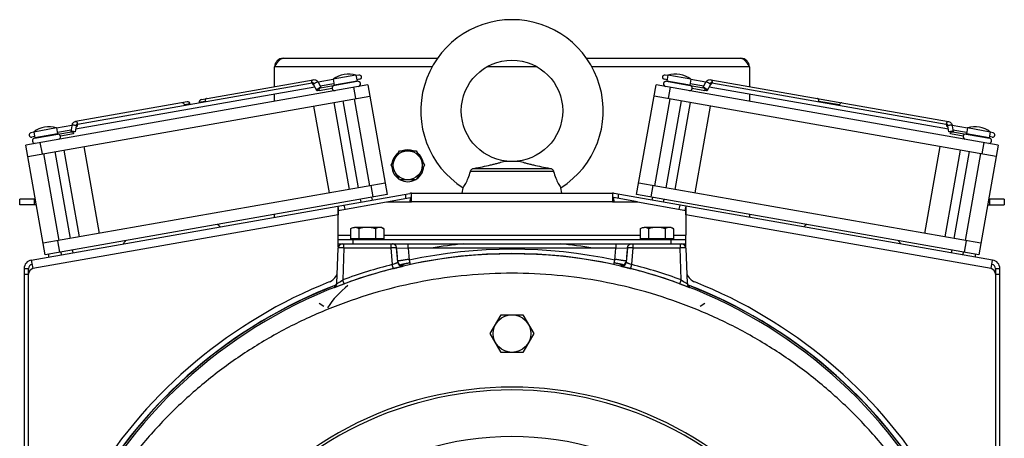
# Model space of a CAD drawing. Extents: x -1490 to 1181, y 8 to 1663.
# Tile 54 of 72: x -74 to 266, y 1002 to 1147. Entities that reach past the tile are written whole.
import ezdxf

# ---------------------------------------------------------------- set-up
doc = ezdxf.new("R2010")
doc.units = 0
doc.header["$LTSCALE"] = 65.395
doc.layers.get('0').update_dxf_attribs({"linetype": 'CONTINUOUS'})

msp = doc.modelspace()

# ---------------------------------------------------------------- linework, layer by layer
at = {"color": 6, "linetype": 'CONTINUOUS'}
for p, q in [((17.2, 1133.45), (70.47, 1133.45)), ((121.93, 1133.45), (175.2, 1133.45)), ((14.2, 1123.69), (14.2, 1130.45)), ((178.2, 1130.45), (178.2, 1123.69)), ((-11.05, 1119.24), (27.59, 1126.05)), ((34.47, 1126.1), (29.25, 1125.18)), ((30.08, 1123.24), (42.79, 1125.48)), ((42.33, 1127.59), (34.45, 1126.2)), ((34.45, 1126.2), (34.81, 1124.18)), ((42.33, 1127.59), (42.69, 1125.57)), ((43.33, 1127.66), (42.35, 1127.49)), ((43.59, 1126.18), (42.61, 1126.01)), ((149.79, 1126.01), (148.81, 1126.18)), ((150.05, 1127.49), (149.07, 1127.66)), ((149.6, 1125.49), (157.67, 1124.06)), ((150.07, 1127.59), (149.72, 1125.57)), ((157.95, 1126.2), (150.07, 1127.59)), ((157.95, 1126.2), (157.59, 1124.18)), ((163.15, 1125.18), (157.93, 1126.1)), ((164.81, 1126.05), (246.98, 1111.56)), ((46.46, 1124.3), (-71.71, 1103.47)), ((28.13, 1123.46), (-54.5, 1108.89)), ((27.19, 1124.81), (-53.78, 1110.54)), ((27.69, 1124.28), (28.71, 1122.38)), ((29.27, 1125.14), (30.28, 1123.28)), ((34.73, 1124.62), (30, 1123.79)), ((46.46, 1124.3), (53.15, 1086.39)), ((139.25, 1086.39), (145.94, 1124.3)), ((264.12, 1103.47), (145.94, 1124.3)), ((162.4, 1123.79), (157.67, 1124.62)), ((157.68, 1124.06), (162.33, 1123.24)), ((162.13, 1123.28), (163.13, 1125.14)), ((163.69, 1122.38), (164.72, 1124.28)), ((246.91, 1108.89), (164.27, 1123.46)), ((246.18, 1110.54), (165.21, 1124.81)), ((-71.02, 1099.53), (47.16, 1120.36)), ((14.2, 1118.61), (14.2, 1121)), ((37.8, 1118.71), (43.1, 1088.68)), ((41.74, 1119.41), (47.04, 1089.37)), ((263.42, 1099.53), (145.24, 1120.36)), ((150.66, 1119.41), (145.36, 1089.37)), ((154.6, 1118.71), (149.3, 1088.68)), ((178.2, 1121), (178.2, 1118.61)), ((-15.94, 1118.38), (-54.58, 1111.56)), ((27.71, 1116.93), (33.01, 1086.9)), ((34.73, 1118.17), (40.02, 1088.14)), ((157.68, 1118.17), (152.38, 1088.14)), ((159.4, 1086.9), (164.69, 1116.93)), ((-61.07, 1109.35), (-68.95, 1107.96)), ((-61.07, 1109.35), (-60.72, 1107.33)), ((-55.83, 1110.17), (-61.06, 1109.25)), ((-56.07, 1108.61), (-60.8, 1107.78)), ((-55.84, 1110.13), (-56.15, 1108.04)), ((253.46, 1109.25), (248.24, 1110.17)), ((248.25, 1110.13), (248.55, 1108.04)), ((253.2, 1107.78), (248.47, 1108.61)), ((253.48, 1109.35), (253.12, 1107.33)), ((261.36, 1107.96), (253.48, 1109.35)), ((-68.93, 1107.86), (-69.92, 1107.69)), ((-68.67, 1106.39), (-69.66, 1106.21)), ((-68.95, 1107.96), (-68.6, 1105.94)), ((-68.66, 1105.83), (-55.95, 1108.07)), ((248.36, 1108.07), (253, 1107.25)), ((253.01, 1107.25), (261.06, 1105.83)), ((261.36, 1107.96), (261, 1105.94)), ((262.06, 1106.21), (261.08, 1106.39)), ((262.32, 1107.69), (261.34, 1107.86)), ((-65.03, 1065.55), (-71.71, 1103.47)), ((-58.59, 1101.72), (-53.29, 1071.68)), ((-46.27, 1072.92), (-51.57, 1102.96)), ((243.97, 1102.96), (238.68, 1072.92)), ((250.99, 1101.72), (245.69, 1071.68)), ((264.12, 1103.47), (257.43, 1065.55)), ((-65.6, 1100.48), (-60.31, 1070.44)), ((-61.66, 1101.18), (-56.37, 1071.14)), ((54.43, 1096.45), (57.31, 1101.45)), ((57.31, 1101.45), (63.09, 1101.45)), ((63.09, 1101.45), (65.98, 1096.45)), ((254.07, 1101.18), (248.77, 1071.14)), ((258, 1100.48), (252.71, 1070.44)), ((57.31, 1091.45), (54.43, 1096.45)), ((65.98, 1096.45), (63.09, 1091.45)), ((83.14, 1095.39), (109.26, 1095.39)), ((99.17, 1097.79), (93.23, 1097.79)), ((110.55, 1094.26), (81.85, 1094.26)), ((52.45, 1090.33), (-65.72, 1069.49)), ((78.96, 1086.79), (79.3, 1088.71)), ((113.44, 1086.79), (113.11, 1088.71)), ((258.13, 1069.49), (139.95, 1090.33)), ((-73.8, 1082.8), (-73.8, 1084.8)), ((-68.42, 1084.8), (-73.8, 1084.8)), ((-69.78, 1063.7), (60.94, 1086.75)), ((43.79, 1084.74), (43.97, 1083.75)), ((47.73, 1085.43), (47.91, 1084.45)), ((52.83, 1083.79), (61.2, 1085.27)), ((61.46, 1086.79), (130.94, 1086.79)), ((139.58, 1083.79), (131.2, 1085.27)), ((262.18, 1063.7), (131.46, 1086.75)), ((144.67, 1085.43), (144.5, 1084.45)), ((148.61, 1084.74), (148.44, 1083.75)), ((266.2, 1084.8), (260.83, 1084.8)), ((266.2, 1084.8), (266.2, 1082.8)), ((-68.07, 1082.8), (-73.8, 1082.8)), ((260.47, 1082.8), (266.2, 1082.8)), ((14.2, 1078.51), (14.2, 1079.52)), ((36.2, 1080.86), (36.11, 1080.85)), ((156.29, 1080.85), (156.2, 1080.86)), ((178.2, 1079.52), (178.2, 1078.51)), ((40.43, 1074.55), (40.43, 1070.99)), ((51.2, 1074.99), (41.87, 1074.99)), ((43.31, 1074.55), (43.31, 1070.99)), ((49.09, 1074.55), (49.09, 1070.99)), ((51.2, 1074.99), (51.98, 1074.55)), ((51.98, 1074.55), (51.98, 1070.99)), ((140.43, 1074.55), (140.43, 1070.99)), ((151.2, 1074.99), (141.87, 1074.99)), ((143.31, 1074.55), (143.31, 1070.99)), ((149.09, 1074.55), (149.09, 1070.99)), ((151.2, 1074.99), (151.98, 1074.55)), ((151.98, 1074.55), (151.98, 1070.99)), ((36.2, 1068.18), (36.2, 1072.29)), ((156.2, 1068.18), (156.2, 1072.29)), ((35.72, 1055.57), (36.15, 1067.84)), ((36.2, 1070.79), (156.2, 1070.79)), ((36.2, 1069.29), (156.2, 1069.29)), ((156.25, 1067.84), (156.68, 1055.57)), ((-63.8, 1065.77), (-63.8, 1064.75)), ((-59.61, 1066.51), (-59.44, 1065.52)), ((-55.67, 1067.2), (-55.5, 1066.22)), ((248.07, 1067.2), (247.9, 1066.22)), ((252.01, 1066.51), (251.84, 1065.52)), ((256.2, 1064.75), (256.2, 1065.77)), ((-69.78, 1063.7), (-69.26, 1060.74)), ((57.5, 1061.8), (57.69, 1061.85)), ((57.69, 1061.85), (57.85, 1061.88)), ((57.85, 1061.88), (57.98, 1061.91)), ((57.98, 1061.91), (58.1, 1061.93)), ((58.1, 1061.93), (58.2, 1061.95)), ((58.2, 1061.95), (58.26, 1061.96)), ((58.26, 1061.96), (58.31, 1061.97)), ((58.37, 1061.98), (58.38, 1061.98)), ((134.01, 1061.99), (134.01, 1061.99)), ((134.03, 1061.98), (134.05, 1061.98)), ((134.05, 1061.98), (134.08, 1061.97)), ((134.08, 1061.97), (134.12, 1061.97)), ((134.12, 1061.97), (134.16, 1061.96)), ((134.16, 1061.96), (134.27, 1061.94)), ((134.27, 1061.94), (134.37, 1061.92)), ((134.37, 1061.92), (134.53, 1061.88)), ((134.53, 1061.88), (134.67, 1061.86)), ((134.67, 1061.86), (134.82, 1061.82)), ((134.82, 1061.82), (134.91, 1061.8)), ((261.66, 1060.74), (262.18, 1063.7)), ((-72.26, 1060.74), (-72.26, 983.26)), ((-70.76, 1058.81), (-70.76, 1060.74)), ((263.16, 1060.74), (263.16, 1058.81)), ((264.66, 983.26), (264.66, 1060.74)), ((34.96, 1054.74), (34.99, 1054.76)), ((34.99, 1054.76), (35.01, 1054.77)), ((35.01, 1054.77), (35.05, 1054.78)), ((35.05, 1054.78), (35.09, 1054.8)), ((35.09, 1054.8), (35.15, 1054.82)), ((35.15, 1054.82), (35.24, 1054.86)), ((35.24, 1054.86), (35.35, 1054.91)), ((35.35, 1054.91), (35.48, 1054.97)), ((35.48, 1054.97), (35.59, 1055.01)), ((156.81, 1055.01), (156.97, 1054.94)), ((156.97, 1054.94), (157.11, 1054.89)), ((157.11, 1054.89), (157.2, 1054.85)), ((157.2, 1054.85), (157.28, 1054.82)), ((157.28, 1054.82), (157.32, 1054.8)), ((157.32, 1054.8), (157.36, 1054.78)), ((157.36, 1054.78), (157.39, 1054.77)), ((157.39, 1054.77), (157.41, 1054.76)), ((157.41, 1054.76), (157.44, 1054.74)), ((88.7, 1038.29), (92.45, 1044.79)), ((92.45, 1044.79), (99.95, 1044.79)), ((99.95, 1044.79), (103.71, 1038.29)), ((92.45, 1031.79), (88.7, 1038.29)), ((103.71, 1038.29), (99.95, 1031.79)), ((99.95, 1031.79), (92.45, 1031.79))]:
    msp.add_line(p, q, dxfattribs=at)
at = {"color": 9, "linetype": 'CONTINUOUS'}
for p, q in [((68.59, 1130.45), (14.2, 1130.45)), ((104.94, 1130.45), (87.46, 1130.45)), ((178.2, 1130.45), (123.81, 1130.45)), ((42.23, 1119.5), (41.54, 1123.43)), ((150.86, 1123.43), (150.17, 1119.5)), ((-66.79, 1104.33), (-66.09, 1100.39)), ((258.5, 1100.39), (259.19, 1104.33)), ((48.23, 1085.52), (47.53, 1089.46)), ((144.87, 1089.46), (144.18, 1085.52)), ((-68.8, 1084.8), (-68.8, 1082.8)), ((59.46, 1086.49), (59.46, 1084.96)), ((132.94, 1084.96), (132.94, 1086.49)), ((261.2, 1082.8), (261.2, 1084.8)), ((38.17, 1082.73), (38.43, 1081.25)), ((130.94, 1083.79), (61.46, 1083.79)), ((153.97, 1081.25), (154.23, 1082.73)), ((36.2, 1079.34), (-69.26, 1060.74)), ((261.66, 1060.74), (156.2, 1079.34)), ((36.2, 1072.29), (40.43, 1072.29)), ((51.98, 1072.29), (140.43, 1072.29)), ((151.98, 1072.29), (156.2, 1072.29)), ((-60.8, 1070.36), (-60.1, 1066.42)), ((38.15, 1067.87), (37.76, 1056.83)), ((38.15, 1067.87), (38.15, 1069.29)), ((38.15, 1067.87), (54.4, 1067.87)), ((41.2, 1070.79), (41.2, 1069.29)), ((54.4, 1069.29), (54.4, 1067.87)), ((54.4, 1067.87), (54.86, 1062.13)), ((137.54, 1062.13), (138, 1067.87)), ((138, 1067.87), (138, 1069.29)), ((138, 1067.87), (154.25, 1067.87)), ((151.2, 1069.29), (151.2, 1070.79)), ((154.25, 1069.29), (154.25, 1067.87)), ((154.64, 1056.83), (154.25, 1067.87)), ((252.51, 1066.42), (253.2, 1070.36)), ((58.52, 1062.23), (58.3, 1062.18)), ((58.52, 1062.22), (58.3, 1062.16)), ((134.11, 1062.18), (133.88, 1062.23)), ((134.1, 1062.16), (133.88, 1062.22)), ((-70.76, 1058.74), (-72.26, 1058.74)), ((264.66, 1058.74), (263.16, 1058.74)), ((29.62, 1048.84), (31.27, 1047.74)), ((161.13, 1047.74), (162.79, 1048.84))]:
    msp.add_line(p, q, dxfattribs=at)
at = {"color": 2, "linetype": 'CONTINUOUS'}
for p, q in [((42.69, 1125.57), (34.81, 1124.18)), ((157.59, 1124.18), (149.72, 1125.57)), ((34.14, 1123.04), (29.61, 1122.24)), ((162.8, 1122.24), (158.41, 1123.02)), ((-14.9, 1117.65), (-16.89, 1117.3)), ((-9.79, 1118.55), (-11.78, 1118.2)), ((209.29, 1117.3), (202.19, 1118.55)), ((-54.33, 1110.11), (-54.64, 1107.97)), ((247.04, 1107.97), (246.73, 1110.11)), ((-60.72, 1107.33), (-68.6, 1105.94)), ((-55.17, 1107.3), (-59.7, 1106.5)), ((-55.84, 1108.08), (-55.83, 1108.15)), ((251.96, 1106.52), (247.57, 1107.3)), ((248.24, 1108.15), (248.25, 1108.08)), ((261, 1105.94), (253.12, 1107.33)), ((53.15, 1086.39), (-65.03, 1065.55)), ((61.46, 1083.79), (61.46, 1086.79)), ((130.94, 1086.79), (130.94, 1083.79)), ((257.43, 1065.55), (139.25, 1086.39)), ((36.2, 1080.86), (52.83, 1083.79)), ((36.46, 1080.91), (36.2, 1082.38)), ((52.83, 1083.79), (61.46, 1083.79)), ((130.94, 1083.79), (139.58, 1083.79)), ((139.58, 1083.79), (156.2, 1080.86)), ((156.2, 1082.38), (155.94, 1080.91)), ((36.19, 1079.48), (36.2, 1079.34)), ((36.2, 1072.29), (36.2, 1080.86)), ((156.2, 1080.86), (156.2, 1072.29)), ((156.2, 1079.34), (156.21, 1079.48)), ((51.98, 1070.99), (40.43, 1070.99)), ((56.78, 1062.95), (56.37, 1067.92)), ((56.51, 1066.26), (56.37, 1067.92)), ((56.37, 1067.92), (60.35, 1067.79)), ((60.35, 1067.79), (60.35, 1069.29)), ((60.35, 1067.79), (60.71, 1063.67)), ((132.06, 1067.79), (60.35, 1067.79)), ((131.69, 1063.67), (132.06, 1067.79)), ((132.06, 1069.29), (132.06, 1067.79)), ((132.06, 1067.79), (136.03, 1067.92)), ((136.03, 1067.92), (135.62, 1062.95)), ((136.03, 1067.92), (135.9, 1066.26)), ((151.98, 1070.99), (140.43, 1070.99)), ((56.64, 1064.61), (56.51, 1066.26)), ((56.78, 1062.95), (56.64, 1064.61)), ((135.76, 1064.61), (135.62, 1062.95)), ((135.9, 1066.26), (135.76, 1064.61)), ((60.71, 1063.67), (61.02, 1062.2)), ((131.38, 1062.2), (131.69, 1063.67)), ((-72.26, 1060.74), (-70.76, 1060.74)), ((-70.76, 988.25), (-70.76, 1058.81)), ((263.16, 1060.74), (264.66, 1060.74)), ((263.16, 1058.81), (263.16, 982.29))]:
    msp.add_line(p, q, dxfattribs=at)
at = {"color": 6, "linetype": 'CONTINUOUS'}
for points in [[(58.31, 1061.97), (58.34, 1061.98), (58.36, 1061.98), (58.37, 1061.98)], [(58.38, 1061.98), (58.39, 1061.99), (58.39, 1061.99), (58.39, 1061.99), (58.39, 1061.99), (58.39, 1061.99), (58.38, 1061.98), (58.36, 1061.98), (58.34, 1061.98)], [(134.06, 1061.98), (134.06, 1061.98), (134.04, 1061.98), (134.03, 1061.98), (134.02, 1061.99), (134.01, 1061.99), (134.01, 1061.99)], [(134.01, 1061.99), (134.01, 1061.99), (134.02, 1061.98), (134.03, 1061.98)], [(35.58, 1055.37), (35.55, 1055.32), (35.52, 1055.27), (35.49, 1055.22), (35.45, 1055.17), (35.42, 1055.13), (35.38, 1055.09), (35.35, 1055.05), (35.31, 1055.01), (35.28, 1054.97), (35.24, 1054.94), (35.21, 1054.91), (35.17, 1054.88), (35.13, 1054.85), (35.1, 1054.83), (35.07, 1054.81), (35.04, 1054.79), (35.02, 1054.77), (35, 1054.76), (34.98, 1054.75), (34.97, 1054.75), (34.96, 1054.74), (34.96, 1054.74)], [(35.7, 1055.73), (35.69, 1055.67), (35.67, 1055.61), (35.65, 1055.55), (35.63, 1055.49), (35.6, 1055.43), (35.58, 1055.37)], [(156.8, 1055.43), (156.77, 1055.49), (156.75, 1055.56), (156.73, 1055.62), (156.71, 1055.69), (156.69, 1055.76)], [(157.44, 1054.74), (157.44, 1054.74), (157.44, 1054.74), (157.44, 1054.74), (157.44, 1054.74), (157.43, 1054.75), (157.42, 1054.75), (157.4, 1054.76), (157.39, 1054.77), (157.36, 1054.79), (157.34, 1054.8), (157.31, 1054.82), (157.28, 1054.85), (157.24, 1054.87), (157.2, 1054.9), (157.16, 1054.94), (157.12, 1054.97), (157.08, 1055.01), (157.04, 1055.06), (157, 1055.1), (156.97, 1055.15), (156.93, 1055.2), (156.9, 1055.25), (156.86, 1055.31), (156.83, 1055.37), (156.8, 1055.43)]]:
    msp.add_lwpolyline(points, dxfattribs=at)
for centre, radius in [((96.2, 1115.29), 17.5), ((60.2, 1096.45), 5), ((96.2, 1038.29), 6.5)]:
    msp.add_circle(centre, radius, dxfattribs=at)
for centre, radius, start, end in [((96.2, 1115.29), 31.5, 302.4551, 237.5449), ((17.2, 1130.45), 3, 90, 180), ((175.2, 1130.45), 3, 0, 90), ((39.69, 1119.5), 8.5, 71.9275, 128.0725), ((42.96, 1124.6), 0.9, 280, 100), ((43.46, 1126.92), 0.75, 280, 100), ((148.94, 1126.92), 0.75, 80, 260), ((149.44, 1124.6), 0.9, 80, 260), ((152.71, 1119.5), 8.5, 51.9275, 108.0725), ((35.02, 1123.2), 0.9, 94.3341, 190.0001), ((157.52, 1123.18), 0.9, 260, 80), ((-10.89, 1118.35), 0.9, 100, 190), ((-15.78, 1117.49), 0.9, 10, 100), ((-63.71, 1101.27), 8.5, 71.9275, 128.0725), ((-53.79, 1109.83), 2.08, 166.0516, 171.6935), ((256.11, 1101.27), 8.5, 51.9275, 108.0725), ((-69.79, 1106.95), 0.75, 100, 280), ((-68.52, 1104.94), 0.9, 100, 274.375), ((252.85, 1106.37), 0.9, 80, 254.375), ((260.92, 1104.94), 0.9, 265.625, 80), ((262.19, 1106.95), 0.75, 260, 80), ((61.46, 1083.79), 3, 90, 100), ((130.94, 1083.79), 3, 80, 90), ((-18.8, 1058.29), 22.1, 49.9062, 53.3885), ((211.2, 1058.29), 22.1, 126.6115, 130.0935), ((-18.8, 1058.29), 22.1, 146.6143, 150.0917), ((37.65, 1067.79), 1.5, 90, 178), ((154.75, 1067.79), 1.5, 2, 90), ((211.2, 1058.29), 22.1, 29.9085, 33.3856), ((31.2, 1060.77), 5, 291.8037, 338.109), ((161.2, 1060.77), 5, 201.891, 248.1963), ((57.79, 1030.99), 30.03, 127.355, 147.2884)]:
    msp.add_arc(centre, radius, start, end, dxfattribs=at)
at = {"color": 2, "linetype": 'CONTINUOUS'}
for centre, radius, start, end in [((30.16, 1122.8), 0.453, 92.0624, 99.9826), ((35.02, 1123.2), 0.9, 190.0001, 279.9999), ((162.25, 1122.8), 0.453, 80.0174, 87.9376), ((-18.12, 1117.08), 1.25, 358.509, 10.0428), ((-8.55, 1118.76), 1.25, 189.9572, 201.491), ((200.96, 1118.76), 1.25, 338.509, 350.0428), ((210.52, 1117.08), 1.25, 169.9572, 181.491), ((-54.34, 1110.24), 0.458, 266.4285, 279.9265), ((246.75, 1110.24), 0.458, 260.0735, 273.5715), ((-60.58, 1106.34), 0.9, 94.3666, 99.9942), ((-60.58, 1106.34), 0.9, 280.0001, 94.3706), ((-55.87, 1107.63), 0.453, 100.0174, 107.9376), ((248.28, 1107.63), 0.453, 72.0624, 79.9826), ((60.2, 1096.29), 5.5, 69.7252, 110.2748), ((60.2, 1096.29), 5.5, 127.4871, 172.5622), ((60.2, 1096.29), 5.5, 7.4378, 52.5129), ((60.2, 1096.29), 5.5, 183.4932, 236.464), ((60.2, 1096.29), 5.5, 303.536, 356.5068), ((60.2, 1096.29), 5.5, 241.7459, 298.2539), ((111.3, 1081.46), 50.41, 177.0796, 177.3515), ((81.1, 1081.46), 50.41, 2.6485, 2.9204), ((69.2, 1082.35), 33.12, 182.2591, 182.8831), ((120.47, 1082.47), 35.85, 357.1407, 357.7171), ((96.2, 898.29), 167.64, 77.8869, 102.1131), ((-69.26, 1060.74), 3, 100, 180), ((-69.26, 1060.74), 1.5, 100, 180), ((58.25, 1063.48), 1.51, 185.0114, 194.6563), ((58.24, 1063.48), 1.5, 194.5817, 204.3634), ((61.45, 1045.45), 16.82, 100.9473, 101.3086), ((60.35, 1051.14), 11.02, 100.4308, 100.9726), ((58.23, 1063.47), 1.49, 274.1746, 283.012), ((134.17, 1063.46), 1.48, 256.9614, 265.8527), ((131.89, 1050.32), 11.86, 79.0598, 79.5472), ((130.78, 1044.58), 17.71, 78.7094, 79.0531), ((134.16, 1063.47), 1.5, 334.7045, 345.0779), ((134.14, 1063.48), 1.52, 345.0237, 354.959), ((261.66, 1060.74), 1.5, 0, 80), ((261.66, 1060.74), 3, 0, 80), ((-68.76, 1058.81), 2, 104.4779, 179.9997), ((96.24, 898.33), 167.51, 104.17, 110.2407), ((96.17, 898.33), 167.51, 69.7593, 75.83), ((261.16, 1058.81), 2, 0.0003, 75.5221), ((96.2, 898.29), 170, 111.8038, 148.1689), ((34.22, 1055.63), 1.5, 291.49, 357.9976), ((34.24, 1056.05), 1.5, 291.4437, 348.3223), ((39.86, 1043.76), 12.03, 113.379, 113.8576), ((158.18, 1055.63), 1.5, 182.0024, 248.51), ((158.16, 1056.05), 1.49, 191.546, 205.6221), ((158.16, 1056.05), 1.5, 205.5799, 248.5555), ((152.47, 1043.58), 12.22, 66.1209, 66.8924), ((96.2, 898.29), 170, 31.8311, 68.1962)]:
    msp.add_arc(centre, radius, start, end, dxfattribs=at)
at = {"color": 9, "linetype": 'CONTINUOUS'}
for centre, radius, start, end in [((96.2, 899.55), 170.57, 95.585, 99.4501), ((96.2, 899.55), 170.57, 80.5499, 84.415), ((96.2, 898.39), 167.43, 1.9682, 178.0318), ((96.2, 898.29), 169.14, 77.8869, 102.1131), ((96.24, 898.26), 169.01, 104.1699, 110.2406), ((96.57, 898.84), 167.76, 103.1886, 103.3676), ((96.2, 898.29), 168.13, 102.1131, 103.1424), ((96.52, 899.05), 167.55, 102.2751, 103.1106), ((96.2, 898.29), 168.13, 76.8572, 77.8869), ((95.88, 899.05), 167.55, 76.8894, 77.7249), ((95.83, 898.84), 167.76, 76.6331, 76.8114), ((96.17, 898.26), 169.01, 69.7594, 75.8301), ((96.2, 898.29), 168.13, 111.1175, 178), ((96.2, 898.29), 168.17, 111.2103, 150), ((96.2, 898.29), 168.17, 30, 68.8947), ((96.2, 898.29), 168.13, 2, 68.8824)]:
    msp.add_arc(centre, radius, start, end, dxfattribs=at)
at = {"color": 7, "linetype": 'CONTINUOUS'}
for radius, start, end in [(121.5, 34.3448, 145.6552), (120.5, 34.3483, 145.6518), (104.4, 23.8168, 156.1856)]:
    msp.add_arc((96.2, 898.29), radius, start, end, dxfattribs=at)
at = {"color": 6, "linetype": 'CONTINUOUS'}
for points, knots in [([(14.2, 1130.45), (14.45, 1130.83), (14.91, 1131.57), (15.53, 1132.41), (16.05, 1132.94), (16.43, 1133.22), (16.81, 1133.41), (17.08, 1133.45), (17.2, 1133.45)], [0, 0, 0, 0, 0.3126, 0.592696, 0.71328, 0.819587, 0.91351, 1, 1, 1, 1]), ([(175.2, 1133.45), (175.33, 1133.45), (175.59, 1133.41), (175.98, 1133.22), (176.35, 1132.94), (176.87, 1132.41), (177.49, 1131.57), (177.96, 1130.83), (178.2, 1130.45)], [0, 0, 0, 0, 0.08649, 0.180413, 0.28672, 0.407304, 0.6874, 1, 1, 1, 1]), ([(27.59, 1126.05), (27.76, 1126.08), (28.1, 1126.08), (28.58, 1125.9), (28.99, 1125.57), (29.19, 1125.29), (29.27, 1125.14)], [0, 0, 0, 0, 0.246731, 0.494223, 0.744504, 1, 1, 1, 1]), ([(163.13, 1125.14), (163.21, 1125.29), (163.41, 1125.57), (163.82, 1125.9), (164.3, 1126.08), (164.65, 1126.08), (164.81, 1126.05)], [0, 0, 0, 0, 0.255499, 0.505775, 0.753264, 1, 1, 1, 1]), ([(-54.58, 1111.56), (-54.73, 1111.54), (-55.02, 1111.43), (-55.51, 1111.06), (-55.73, 1110.63), (-55.8, 1110.33)], [0, 0, 0, 0, 0.248614, 0.497768, 1, 1, 1, 1]), ([(246.98, 1111.56), (247.15, 1111.53), (247.47, 1111.42), (247.86, 1111.08), (248.13, 1110.64), (248.22, 1110.3), (248.25, 1110.13)], [0, 0, 0, 0, 0.246731, 0.494223, 0.744504, 1, 1, 1, 1]), ([(81.85, 1094.26), (81.87, 1094.42), (81.98, 1094.74), (82.21, 1094.99), (82.34, 1095.09)], [0, 0, 0, 0, 0.498623, 1, 1, 1, 1]), ([(82.34, 1095.09), (82.45, 1095.18), (82.71, 1095.33), (83, 1095.38), (83.14, 1095.39)], [0, 0, 0, 0, 0.500235, 1, 1, 1, 1]), ([(83.14, 1095.39), (84.1, 1095.58), (85.98, 1095.96), (88.29, 1096.46), (90.04, 1096.87), (91.25, 1097.18), (92.31, 1097.47), (92.96, 1097.68), (93.23, 1097.79)], [0, 0, 0, 0, 0.283355, 0.554174, 0.682512, 0.803946, 0.91404, 1, 1, 1, 1]), ([(99.17, 1097.79), (99.44, 1097.68), (100.09, 1097.47), (101.15, 1097.18), (102.36, 1096.87), (104.11, 1096.46), (106.42, 1095.96), (108.3, 1095.58), (109.26, 1095.39)], [0, 0, 0, 0, 0.085959, 0.196053, 0.317487, 0.445825, 0.716645, 1, 1, 1, 1]), ([(109.26, 1095.39), (109.41, 1095.38), (109.7, 1095.33), (109.95, 1095.18), (110.07, 1095.09)], [0, 0, 0, 0, 0.499766, 1, 1, 1, 1]), ([(110.07, 1095.09), (110.2, 1094.99), (110.42, 1094.74), (110.53, 1094.42), (110.55, 1094.26)], [0, 0, 0, 0, 0.501377, 1, 1, 1, 1]), ([(79.3, 1088.71), (79.62, 1089.2), (80.28, 1090.26), (81.18, 1092.09), (81.65, 1093.48), (81.85, 1094.26)], [0, 0, 0, 0, 0.285541, 0.608456, 1, 1, 1, 1]), ([(110.55, 1094.26), (110.75, 1093.48), (111.22, 1092.09), (112.13, 1090.26), (112.78, 1089.2), (113.11, 1088.71)], [0, 0, 0, 0, 0.391543, 0.714457, 1, 1, 1, 1]), ([(43.31, 1074.55), (43.09, 1074.68), (42.63, 1074.9), (42.12, 1074.99), (41.87, 1074.99)], [0, 0, 0, 0, 0.514931, 1, 1, 1, 1]), ([(46.2, 1074.99), (45.71, 1074.99), (44.74, 1074.91), (43.78, 1074.68), (43.31, 1074.55)], [0, 0, 0, 0, 0.499896, 1, 1, 1, 1]), ([(49.09, 1074.55), (48.62, 1074.68), (47.67, 1074.91), (46.69, 1074.99), (46.2, 1074.99)], [0, 0, 0, 0, 0.500104, 1, 1, 1, 1]), ([(50.53, 1074.99), (50.29, 1074.99), (49.78, 1074.9), (49.31, 1074.68), (49.09, 1074.55)], [0, 0, 0, 0, 0.485069, 1, 1, 1, 1]), ([(51.98, 1074.55), (51.75, 1074.68), (51.29, 1074.9), (50.78, 1074.99), (50.53, 1074.99)], [0, 0, 0, 0, 0.514931, 1, 1, 1, 1]), ([(143.31, 1074.55), (143.09, 1074.68), (142.63, 1074.9), (142.12, 1074.99), (141.87, 1074.99)], [0, 0, 0, 0, 0.514931, 1, 1, 1, 1]), ([(146.2, 1074.99), (145.71, 1074.99), (144.74, 1074.91), (143.78, 1074.68), (143.31, 1074.55)], [0, 0, 0, 0, 0.499896, 1, 1, 1, 1]), ([(149.09, 1074.55), (148.62, 1074.68), (147.67, 1074.91), (146.69, 1074.99), (146.2, 1074.99)], [0, 0, 0, 0, 0.500104, 1, 1, 1, 1]), ([(150.53, 1074.99), (150.29, 1074.99), (149.78, 1074.9), (149.31, 1074.68), (149.09, 1074.55)], [0, 0, 0, 0, 0.485069, 1, 1, 1, 1]), ([(151.98, 1074.55), (151.75, 1074.68), (151.29, 1074.9), (150.78, 1074.99), (150.53, 1074.99)], [0, 0, 0, 0, 0.514931, 1, 1, 1, 1]), ([(261.6, 904.32), (261.32, 909.51), (260.26, 919.89), (257.19, 935.22), (252.65, 950.19), (246.71, 964.65), (239.4, 978.48), (230.8, 991.54), (220.99, 1003.72), (210.06, 1014.9), (198.12, 1025), (185.27, 1033.91), (171.64, 1041.57), (152.6, 1050.03), (127.44, 1057.2), (96.2, 1060.09), (64.96, 1057.2), (39.8, 1050.03), (20.76, 1041.57), (7.13, 1033.91), (-5.72, 1025), (-17.66, 1014.9), (-28.59, 1003.72), (-38.4, 991.54), (-47, 978.48), (-54.3, 964.65), (-60.25, 950.19), (-64.78, 935.22), (-67.86, 919.89), (-68.92, 909.51), (-69.2, 904.32)], [0, 0, 0, 0, 0.031258, 0.062516, 0.093774, 0.125032, 0.156291, 0.187549, 0.218807, 0.250065, 0.281323, 0.312582, 0.34384, 0.375099, 0.437549, 0.5, 0.562451, 0.624901, 0.65616, 0.687418, 0.718676, 0.749935, 0.781193, 0.812451, 0.843709, 0.874968, 0.906226, 0.937484, 0.968742, 1, 1, 1, 1])]:
    msp.add_open_spline(points, degree=3, knots=knots, dxfattribs=at)
at = {"color": 9, "linetype": 'CONTINUOUS'}
for points, knots in [([(27.12, 1125.06), (27.1, 1125.17), (27.09, 1125.4), (27.17, 1125.71), (27.34, 1125.95), (27.51, 1126.04), (27.59, 1126.05)], [0, 0, 0, 0, 0.28797, 0.555344, 0.790533, 1, 1, 1, 1]), ([(164.81, 1126.05), (164.89, 1126.04), (165.06, 1125.95), (165.23, 1125.71), (165.31, 1125.4), (165.3, 1125.17), (165.28, 1125.06)], [0, 0, 0, 0, 0.209467, 0.444656, 0.71203, 1, 1, 1, 1]), ([(28.98, 1125.19), (28.89, 1125.17), (28.68, 1125.11), (28.39, 1124.97), (28.1, 1124.8), (27.93, 1124.67), (27.85, 1124.6)], [0, 0, 0, 0, 0.224932, 0.490894, 0.761653, 1, 1, 1, 1]), ([(29.27, 1125.14), (29.25, 1125.17), (29.18, 1125.2), (29.08, 1125.2), (29.02, 1125.19), (28.98, 1125.19)], [0, 0, 0, 0, 0.37226, 0.651792, 1, 1, 1, 1]), ([(163.42, 1125.19), (163.39, 1125.19), (163.32, 1125.2), (163.22, 1125.2), (163.15, 1125.17), (163.13, 1125.14)], [0, 0, 0, 0, 0.348208, 0.62774, 1, 1, 1, 1]), ([(164.55, 1124.6), (164.48, 1124.67), (164.3, 1124.8), (164.02, 1124.97), (163.72, 1125.11), (163.52, 1125.17), (163.42, 1125.19)], [0, 0, 0, 0, 0.238347, 0.509106, 0.775068, 1, 1, 1, 1]), ([(-9.31, 1119.55), (-9.4, 1119.53), (-9.57, 1119.45), (-9.73, 1119.2), (-9.81, 1118.89), (-9.81, 1118.66), (-9.79, 1118.55)], [0, 0, 0, 0, 0.209467, 0.444656, 0.71203, 1, 1, 1, 1]), ([(202.19, 1118.55), (202.21, 1118.66), (202.22, 1118.89), (202.14, 1119.2), (201.97, 1119.45), (201.8, 1119.53), (201.72, 1119.55)], [0, 0, 0, 0, 0.28797, 0.555344, 0.790533, 1, 1, 1, 1]), ([(-16.89, 1117.3), (-16.91, 1117.41), (-16.98, 1117.63), (-17.16, 1117.89), (-17.4, 1118.06), (-17.59, 1118.09), (-17.67, 1118.07)], [0, 0, 0, 0, 0.28797, 0.555344, 0.790533, 1, 1, 1, 1]), ([(210.07, 1118.07), (209.99, 1118.09), (209.8, 1118.06), (209.56, 1117.89), (209.38, 1117.63), (209.31, 1117.41), (209.29, 1117.3)], [0, 0, 0, 0, 0.209467, 0.444656, 0.71203, 1, 1, 1, 1]), ([(-55.59, 1110.28), (-55.62, 1110.27), (-55.68, 1110.25), (-55.78, 1110.22), (-55.84, 1110.17), (-55.84, 1110.13)], [0, 0, 0, 0, 0.348208, 0.62774, 1, 1, 1, 1]), ([(-54.33, 1110.11), (-54.42, 1110.15), (-54.63, 1110.22), (-54.95, 1110.28), (-55.28, 1110.3), (-55.49, 1110.29), (-55.59, 1110.28)], [0, 0, 0, 0, 0.238347, 0.509106, 0.775068, 1, 1, 1, 1]), ([(-54.58, 1111.56), (-54.5, 1111.58), (-54.31, 1111.56), (-54.07, 1111.39), (-53.88, 1111.12), (-53.82, 1110.9), (-53.8, 1110.79)], [0, 0, 0, 0, 0.209467, 0.444656, 0.71203, 1, 1, 1, 1]), ([(246.2, 1110.79), (246.22, 1110.9), (246.29, 1111.12), (246.47, 1111.39), (246.71, 1111.56), (246.9, 1111.58), (246.98, 1111.56)], [0, 0, 0, 0, 0.28797, 0.555344, 0.790533, 1, 1, 1, 1]), ([(247.99, 1110.28), (247.89, 1110.29), (247.68, 1110.3), (247.36, 1110.28), (247.03, 1110.22), (246.82, 1110.15), (246.73, 1110.11)], [0, 0, 0, 0, 0.224932, 0.490894, 0.761653, 1, 1, 1, 1]), ([(248.25, 1110.13), (248.24, 1110.17), (248.18, 1110.22), (248.09, 1110.25), (248.02, 1110.27), (247.99, 1110.28)], [0, 0, 0, 0, 0.37226, 0.651792, 1, 1, 1, 1]), ([(38.15, 1067.87), (38.02, 1067.87), (37.76, 1067.88), (37.4, 1067.89), (37.05, 1067.89), (36.76, 1067.89), (36.54, 1067.88), (36.39, 1067.88), (36.31, 1067.87), (36.24, 1067.87), (36.19, 1067.86), (36.17, 1067.86), (36.15, 1067.85), (36.15, 1067.84)], [0, 0, 0, 0, 0.19458, 0.381643, 0.554054, 0.705205, 0.829327, 0.879735, 0.921713, 0.954882, 0.978959, 0.993833, 1, 1, 1, 1]), ([(56.37, 1067.92), (56.34, 1067.93), (56.26, 1067.93), (56.12, 1067.94), (55.92, 1067.93), (55.57, 1067.93), (55.06, 1067.91), (54.63, 1067.88), (54.4, 1067.87)], [0, 0, 0, 0, 0.043654, 0.116867, 0.217514, 0.342516, 0.649483, 1, 1, 1, 1]), ([(56.37, 1067.92), (56.35, 1068.1), (56.26, 1068.47), (55.92, 1068.93), (55.43, 1069.23), (55.07, 1069.29), (54.89, 1069.29)], [0, 0, 0, 0, 0.24377, 0.503597, 0.761314, 1, 1, 1, 1]), ([(136.03, 1067.92), (136.05, 1068.1), (136.14, 1068.46), (136.48, 1068.92), (136.96, 1069.22), (137.33, 1069.29), (137.51, 1069.29)], [0, 0, 0, 0, 0.239381, 0.497538, 0.75694, 1, 1, 1, 1]), ([(138, 1067.87), (137.77, 1067.88), (137.34, 1067.91), (136.83, 1067.93), (136.48, 1067.93), (136.28, 1067.94), (136.14, 1067.93), (136.06, 1067.93), (136.03, 1067.92)], [0, 0, 0, 0, 0.350517, 0.657484, 0.782486, 0.883133, 0.956346, 1, 1, 1, 1]), ([(156.25, 1067.84), (156.25, 1067.85), (156.23, 1067.86), (156.21, 1067.86), (156.16, 1067.87), (156.09, 1067.87), (156.01, 1067.88), (155.87, 1067.88), (155.65, 1067.89), (155.35, 1067.89), (155.01, 1067.89), (154.64, 1067.88), (154.38, 1067.87), (154.25, 1067.87)], [0, 0, 0, 0, 0.006167, 0.021041, 0.045118, 0.078287, 0.120265, 0.170673, 0.294795, 0.445946, 0.618357, 0.80542, 1, 1, 1, 1]), ([(54.86, 1062.13), (55.09, 1062.22), (55.43, 1062.35), (55.86, 1062.52), (56.14, 1062.63), (56.37, 1062.74), (56.56, 1062.82), (56.69, 1062.89), (56.76, 1062.93), (56.78, 1062.95)], [0, 0, 0, 0, 0.354072, 0.516749, 0.662919, 0.787871, 0.887689, 0.959024, 1, 1, 1, 1]), ([(55.23, 1060.75), (55.23, 1060.75), (55.22, 1060.76), (55.22, 1060.78), (55.21, 1060.81), (55.19, 1060.88), (55.16, 1061), (55.11, 1061.17), (55.05, 1061.38), (54.97, 1061.71), (54.91, 1061.96), (54.86, 1062.13)], [0, 0, 0, 0, 0.005722, 0.019766, 0.042667, 0.074922, 0.16807, 0.296227, 0.453877, 0.630909, 1, 1, 1, 1]), ([(135.62, 1062.95), (135.64, 1062.93), (135.71, 1062.89), (135.84, 1062.82), (136.03, 1062.74), (136.27, 1062.63), (136.55, 1062.52), (136.97, 1062.35), (137.31, 1062.22), (137.54, 1062.13)], [0, 0, 0, 0, 0.040977, 0.112314, 0.212135, 0.337087, 0.483258, 0.645935, 1, 1, 1, 1]), ([(137.17, 1060.75), (137.18, 1060.75), (137.18, 1060.76), (137.19, 1060.78), (137.2, 1060.82), (137.22, 1060.89), (137.25, 1061.01), (137.3, 1061.19), (137.35, 1061.4), (137.44, 1061.72), (137.5, 1061.96), (137.54, 1062.13)], [0, 0, 0, 0, 0.006124, 0.021155, 0.045508, 0.079555, 0.176701, 0.308065, 0.466701, 0.641983, 1, 1, 1, 1]), ([(35.72, 1055.57), (35.72, 1055.56), (35.78, 1055.58), (35.82, 1055.6), (35.9, 1055.64), (35.99, 1055.69), (36.14, 1055.78), (36.37, 1055.92), (36.68, 1056.12), (37.15, 1056.43), (37.51, 1056.67), (37.76, 1056.83)], [0, 0, 0, 0, 0.017462, 0.041201, 0.075053, 0.118692, 0.171348, 0.300138, 0.454274, 0.626722, 1, 1, 1, 1]), ([(38.28, 1055.5), (38.28, 1055.5), (38.28, 1055.51), (38.27, 1055.53), (38.25, 1055.56), (38.23, 1055.6), (38.21, 1055.66), (38.17, 1055.76), (38.11, 1055.91), (38.03, 1056.11), (37.92, 1056.42), (37.82, 1056.67), (37.76, 1056.83)], [0, 0, 0, 0, 0.005841, 0.01994, 0.042881, 0.075171, 0.117131, 0.168387, 0.296595, 0.454258, 0.631244, 1, 1, 1, 1]), ([(154.12, 1055.5), (154.12, 1055.5), (154.13, 1055.51), (154.14, 1055.53), (154.15, 1055.56), (154.17, 1055.6), (154.19, 1055.66), (154.23, 1055.76), (154.29, 1055.91), (154.37, 1056.11), (154.49, 1056.42), (154.58, 1056.67), (154.64, 1056.83)], [0, 0, 0, 0, 0.005841, 0.01994, 0.042881, 0.075171, 0.117131, 0.168387, 0.296595, 0.454258, 0.631244, 1, 1, 1, 1]), ([(154.64, 1056.83), (154.89, 1056.67), (155.25, 1056.43), (155.72, 1056.12), (156.03, 1055.92), (156.26, 1055.78), (156.42, 1055.69), (156.51, 1055.64), (156.58, 1055.6), (156.62, 1055.58), (156.68, 1055.56), (156.68, 1055.57)], [0, 0, 0, 0, 0.373284, 0.545735, 0.699873, 0.828663, 0.881317, 0.924954, 0.958804, 0.982541, 1, 1, 1, 1])]:
    msp.add_open_spline(points, degree=3, knots=knots, dxfattribs=at)
at = {"color": 2, "linetype": 'CONTINUOUS'}
for points, knots in [([(27.85, 1124.6), (27.81, 1124.68), (27.72, 1124.82), (27.54, 1124.97), (27.33, 1125.06), (27.19, 1125.07), (27.12, 1125.06)], [0, 0, 0, 0, 0.284184, 0.544154, 0.779879, 1, 1, 1, 1]), ([(27.12, 1125.06), (27.15, 1124.88), (27.27, 1124.57), (27.54, 1124.34), (27.68, 1124.3)], [0, 0, 0, 0, 0.541382, 1, 1, 1, 1]), ([(27.69, 1124.28), (27.68, 1124.29), (27.67, 1124.32), (27.68, 1124.36), (27.69, 1124.39)], [0, 0, 0, 0, 0.218177, 1, 1, 1, 1]), ([(27.69, 1124.39), (27.69, 1124.4), (27.71, 1124.42), (27.72, 1124.45), (27.73, 1124.47)], [0, 0, 0, 0, 0.225182, 1, 1, 1, 1]), ([(27.73, 1124.47), (27.74, 1124.48), (27.78, 1124.53), (27.82, 1124.57), (27.85, 1124.6)], [0, 0, 0, 0, 0.222822, 1, 1, 1, 1]), ([(28.88, 1122.7), (28.84, 1122.67), (28.79, 1122.61), (28.72, 1122.52), (28.69, 1122.42), (28.71, 1122.38)], [0, 0, 0, 0, 0.355326, 0.639193, 1, 1, 1, 1]), ([(28.71, 1122.38), (28.73, 1122.35), (28.81, 1122.32), (28.91, 1122.32), (29.08, 1122.34), (29.31, 1122.42), (29.49, 1122.5), (29.59, 1122.55)], [0, 0, 0, 0, 0.127058, 0.223655, 0.344199, 0.646384, 1, 1, 1, 1]), ([(29.94, 1123.27), (29.74, 1123.23), (29.37, 1123.06), (29.02, 1122.84), (28.88, 1122.7)], [0, 0, 0, 0, 0.499925, 1, 1, 1, 1]), ([(29.61, 1122.24), (29.59, 1122.36), (29.58, 1122.59), (29.66, 1122.9), (29.83, 1123.14), (29.99, 1123.23), (30.08, 1123.24)], [0, 0, 0, 0, 0.28797, 0.555344, 0.790533, 1, 1, 1, 1]), ([(30.26, 1123.27), (30.22, 1123.3), (30.11, 1123.31), (30, 1123.29), (29.94, 1123.27)], [0, 0, 0, 0, 0.398437, 1, 1, 1, 1]), ([(162.46, 1123.27), (162.4, 1123.29), (162.29, 1123.31), (162.18, 1123.3), (162.14, 1123.27)], [0, 0, 0, 0, 0.601563, 1, 1, 1, 1]), ([(162.33, 1123.24), (162.41, 1123.23), (162.58, 1123.14), (162.75, 1122.9), (162.83, 1122.59), (162.82, 1122.36), (162.8, 1122.24)], [0, 0, 0, 0, 0.209467, 0.444656, 0.71203, 1, 1, 1, 1]), ([(163.53, 1122.7), (163.38, 1122.84), (163.04, 1123.06), (162.66, 1123.23), (162.46, 1123.27)], [0, 0, 0, 0, 0.500075, 1, 1, 1, 1]), ([(162.81, 1122.55), (162.91, 1122.5), (163.1, 1122.42), (163.33, 1122.34), (163.49, 1122.32), (163.6, 1122.32), (163.67, 1122.35), (163.69, 1122.38)], [0, 0, 0, 0, 0.353616, 0.655801, 0.776345, 0.872942, 1, 1, 1, 1]), ([(163.69, 1122.38), (163.71, 1122.42), (163.68, 1122.52), (163.61, 1122.61), (163.56, 1122.67), (163.53, 1122.7)], [0, 0, 0, 0, 0.360807, 0.644674, 1, 1, 1, 1]), ([(165.28, 1125.06), (165.21, 1125.07), (165.07, 1125.06), (164.87, 1124.97), (164.69, 1124.82), (164.59, 1124.68), (164.55, 1124.6)], [0, 0, 0, 0, 0.220121, 0.455846, 0.715816, 1, 1, 1, 1]), ([(164.55, 1124.6), (164.56, 1124.59), (164.6, 1124.55), (164.64, 1124.5), (164.67, 1124.47)], [0, 0, 0, 0, 0.276488, 1, 1, 1, 1]), ([(164.67, 1124.47), (164.67, 1124.46), (164.69, 1124.44), (164.7, 1124.41), (164.71, 1124.39)], [0, 0, 0, 0, 0.275485, 1, 1, 1, 1]), ([(164.71, 1124.39), (164.72, 1124.38), (164.73, 1124.35), (164.73, 1124.31), (164.72, 1124.28)], [0, 0, 0, 0, 0.298317, 1, 1, 1, 1]), ([(164.72, 1124.3), (164.86, 1124.34), (165.13, 1124.57), (165.25, 1124.88), (165.28, 1125.06)], [0, 0, 0, 0, 0.458618, 1, 1, 1, 1]), ([(-53.8, 1110.79), (-53.86, 1110.78), (-53.99, 1110.72), (-54.16, 1110.57), (-54.27, 1110.36), (-54.31, 1110.2), (-54.33, 1110.11)], [0, 0, 0, 0, 0.220121, 0.455846, 0.715816, 1, 1, 1, 1]), ([(-54.27, 1109.79), (-54.18, 1109.81), (-54.01, 1109.89), (-53.85, 1110.13), (-53.77, 1110.45), (-53.78, 1110.67), (-53.8, 1110.79)], [0, 0, 0, 0, 0.209467, 0.444656, 0.71203, 1, 1, 1, 1]), ([(246.2, 1110.79), (246.18, 1110.67), (246.17, 1110.45), (246.25, 1110.13), (246.42, 1109.89), (246.59, 1109.81), (246.67, 1109.79)], [0, 0, 0, 0, 0.28797, 0.555344, 0.790533, 1, 1, 1, 1]), ([(246.73, 1110.11), (246.72, 1110.2), (246.67, 1110.36), (246.56, 1110.57), (246.4, 1110.72), (246.26, 1110.78), (246.2, 1110.79)], [0, 0, 0, 0, 0.284184, 0.544154, 0.779879, 1, 1, 1, 1]), ([(-55.76, 1108.16), (-55.84, 1108.15), (-55.97, 1108.13), (-56.1, 1108.08), (-56.13, 1108.04)], [0, 0, 0, 0, 0.609541, 1, 1, 1, 1]), ([(-55.95, 1108.07), (-55.87, 1108.09), (-55.68, 1108.06), (-55.44, 1107.89), (-55.26, 1107.63), (-55.19, 1107.41), (-55.17, 1107.3)], [0, 0, 0, 0, 0.209467, 0.444656, 0.71203, 1, 1, 1, 1]), ([(-54.64, 1107.97), (-54.81, 1108.05), (-55.19, 1108.14), (-55.57, 1108.17), (-55.76, 1108.16)], [0, 0, 0, 0, 0.492165, 1, 1, 1, 1]), ([(248.17, 1108.16), (247.97, 1108.17), (247.59, 1108.14), (247.21, 1108.05), (247.04, 1107.97)], [0, 0, 0, 0, 0.507835, 1, 1, 1, 1]), ([(247.57, 1107.3), (247.59, 1107.41), (247.66, 1107.63), (247.84, 1107.89), (248.08, 1108.06), (248.27, 1108.09), (248.36, 1108.07)], [0, 0, 0, 0, 0.28797, 0.555344, 0.790533, 1, 1, 1, 1]), ([(248.54, 1108.04), (248.5, 1108.08), (248.37, 1108.13), (248.25, 1108.15), (248.17, 1108.16)], [0, 0, 0, 0, 0.390459, 1, 1, 1, 1]), ([(60.2, 1091.45), (59.96, 1091.45), (59, 1091.45), (58.03, 1091.45), (57.31, 1091.45)], [0, 0, 0, 0, 0.253544, 1, 1, 1, 1]), ([(63.09, 1091.45), (62.85, 1091.45), (61.89, 1091.45), (60.93, 1091.45), (60.2, 1091.45)], [0, 0, 0, 0, 0.245592, 1, 1, 1, 1]), ([(61.2, 1085.27), (61.16, 1085.26), (61.1, 1085.17), (61.06, 1085.04), (61.02, 1084.82), (60.98, 1084.48), (60.97, 1084.19), (60.96, 1084.03)], [0, 0, 0, 0, 0.110238, 0.202208, 0.32046, 0.626661, 1, 1, 1, 1]), ([(61.46, 1085.29), (61.46, 1085.29), (61.46, 1085.29), (61.45, 1085.29), (61.42, 1085.29), (61.4, 1085.29), (61.36, 1085.29), (61.29, 1085.28), (61.24, 1085.28), (61.2, 1085.27)], [0, 0, 0, 0, 0.015919, 0.063577, 0.142808, 0.253292, 0.394677, 0.566592, 1, 1, 1, 1]), ([(131.2, 1085.27), (131.16, 1085.28), (131.11, 1085.28), (131.05, 1085.29), (131.01, 1085.29), (130.98, 1085.29), (130.96, 1085.29), (130.95, 1085.29), (130.94, 1085.29), (130.94, 1085.29)], [0, 0, 0, 0, 0.433408, 0.605323, 0.746708, 0.857192, 0.936423, 0.984081, 1, 1, 1, 1]), ([(131.44, 1084.03), (131.44, 1084.19), (131.42, 1084.48), (131.38, 1084.82), (131.34, 1085.04), (131.3, 1085.17), (131.25, 1085.26), (131.2, 1085.27)], [0, 0, 0, 0, 0.373339, 0.67954, 0.797792, 0.889762, 1, 1, 1, 1]), ([(36.2, 1082.38), (36.19, 1082.38), (36.15, 1082.35), (36.12, 1082.22), (36.09, 1081.97), (36.09, 1081.55), (36.1, 1081.23), (36.11, 1081.05)], [0, 0, 0, 0, 0.033958, 0.090591, 0.288706, 0.597068, 1, 1, 1, 1]), ([(156.3, 1081.05), (156.3, 1081.23), (156.31, 1081.55), (156.31, 1081.97), (156.29, 1082.22), (156.25, 1082.35), (156.22, 1082.38), (156.2, 1082.38)], [0, 0, 0, 0, 0.402932, 0.711294, 0.909409, 0.966042, 1, 1, 1, 1]), ([(36.12, 1080.69), (36.13, 1080.59), (36.15, 1080.19), (36.17, 1079.79), (36.19, 1079.48)], [0, 0, 0, 0, 0.238609, 1, 1, 1, 1]), ([(156.21, 1079.48), (156.22, 1079.59), (156.24, 1079.99), (156.27, 1080.39), (156.28, 1080.69)], [0, 0, 0, 0, 0.258704, 1, 1, 1, 1]), ([(40.43, 1074.55), (40.54, 1074.61), (40.99, 1074.85), (41.5, 1075), (41.87, 1074.99)], [0, 0, 0, 0, 0.262982, 1, 1, 1, 1]), ([(140.43, 1074.55), (140.54, 1074.61), (140.99, 1074.85), (141.5, 1075), (141.87, 1074.99)], [0, 0, 0, 0, 0.262982, 1, 1, 1, 1]), ([(55.23, 1060.75), (55.63, 1060.85), (56.39, 1061.04), (57.28, 1061.27), (57.89, 1061.42), (58.21, 1061.51), (58.44, 1061.57), (58.56, 1061.61), (58.6, 1061.62)], [0, 0, 0, 0, 0.359202, 0.670353, 0.795075, 0.893589, 0.962677, 1, 1, 1, 1]), ([(60.68, 1063.98), (60.21, 1063.9), (59.33, 1063.76), (58.29, 1063.59), (57.59, 1063.47), (57.21, 1063.41), (56.94, 1063.37), (56.8, 1063.35), (56.75, 1063.35)], [0, 0, 0, 0, 0.358194, 0.669698, 0.794766, 0.893555, 0.96274, 1, 1, 1, 1]), ([(58.6, 1061.62), (58.41, 1061.58), (57.97, 1061.57), (57.36, 1061.83), (56.92, 1062.33), (56.8, 1062.75), (56.78, 1062.95)], [0, 0, 0, 0, 0.23746, 0.49897, 0.761159, 1, 1, 1, 1]), ([(56.88, 1062.86), (57, 1062.58), (57.43, 1062.1), (58.05, 1061.96), (58.34, 1061.98)], [0, 0, 0, 0, 0.508098, 1, 1, 1, 1]), ([(58.15, 1061.94), (58.11, 1061.93), (57.89, 1061.89), (57.67, 1061.84), (57.5, 1061.8)], [0, 0, 0, 0, 0.21206, 1, 1, 1, 1]), ([(58.57, 1062.02), (58.56, 1062.01), (58.49, 1062.01), (58.42, 1061.99), (58.36, 1061.98)], [0, 0, 0, 0, 0.151888, 1, 1, 1, 1]), ([(135.66, 1063.35), (135.61, 1063.35), (135.47, 1063.37), (135.2, 1063.41), (134.81, 1063.47), (134.11, 1063.59), (133.07, 1063.76), (132.19, 1063.9), (131.72, 1063.98)], [0, 0, 0, 0, 0.037262, 0.106449, 0.205239, 0.330309, 0.641814, 1, 1, 1, 1]), ([(135.62, 1062.95), (135.6, 1062.75), (135.48, 1062.33), (135.04, 1061.83), (134.43, 1061.57), (134, 1061.58), (133.8, 1061.62)], [0, 0, 0, 0, 0.238841, 0.50103, 0.76254, 1, 1, 1, 1]), ([(133.8, 1061.62), (133.84, 1061.61), (133.96, 1061.57), (134.19, 1061.51), (134.52, 1061.42), (135.12, 1061.27), (136.01, 1061.04), (136.77, 1060.85), (137.17, 1060.75)], [0, 0, 0, 0, 0.037327, 0.106406, 0.204928, 0.329649, 0.640804, 1, 1, 1, 1]), ([(133.92, 1062.01), (133.91, 1062.01), (133.88, 1062.01), (133.85, 1062.01), (133.83, 1062.02)], [0, 0, 0, 0, 0.317776, 1, 1, 1, 1]), ([(134.05, 1061.98), (134.03, 1061.98), (133.99, 1061.99), (133.95, 1062), (133.92, 1062.01)], [0, 0, 0, 0, 0.286909, 1, 1, 1, 1]), ([(134.06, 1061.98), (134.35, 1061.96), (134.96, 1062.1), (135.39, 1062.56), (135.52, 1062.83)], [0, 0, 0, 0, 0.491396, 1, 1, 1, 1]), ([(134.91, 1061.8), (134.84, 1061.82), (134.62, 1061.87), (134.41, 1061.91), (134.25, 1061.94)], [0, 0, 0, 0, 0.28672, 1, 1, 1, 1]), ([(34.77, 1054.23), (34.77, 1054.23), (34.78, 1054.23), (34.79, 1054.23), (34.82, 1054.24), (34.86, 1054.25), (34.94, 1054.28), (35.07, 1054.32), (35.22, 1054.37), (35.4, 1054.44), (35.61, 1054.52), (35.94, 1054.64), (36.4, 1054.81), (36.99, 1055.03), (37.63, 1055.26), (38.06, 1055.42), (38.28, 1055.5)], [0, 0, 0, 0, 0.001248, 0.004845, 0.010977, 0.019658, 0.044541, 0.079171, 0.123087, 0.175643, 0.236106, 0.303689, 0.456851, 0.628313, 0.811447, 1, 1, 1, 1]), ([(34.99, 1054.76), (34.96, 1054.75), (34.91, 1054.72), (34.85, 1054.69), (34.81, 1054.67), (34.79, 1054.66), (34.79, 1054.66), (34.79, 1054.66)], [0, 0, 0, 0, 0.424387, 0.733979, 0.92539, 0.976737, 1, 1, 1, 1]), ([(35.59, 1055.01), (35.54, 1054.99), (35.37, 1054.92), (35.2, 1054.85), (35.08, 1054.8)], [0, 0, 0, 0, 0.288701, 1, 1, 1, 1]), ([(154.12, 1055.5), (154.34, 1055.42), (154.77, 1055.26), (155.41, 1055.03), (156, 1054.81), (156.46, 1054.64), (156.79, 1054.52), (157, 1054.44), (157.18, 1054.37), (157.34, 1054.32), (157.46, 1054.28), (157.54, 1054.25), (157.59, 1054.24), (157.61, 1054.23), (157.62, 1054.23), (157.63, 1054.23), (157.63, 1054.23)], [0, 0, 0, 0, 0.188547, 0.371684, 0.543144, 0.696312, 0.763901, 0.824367, 0.876921, 0.920834, 0.955471, 0.980357, 0.98903, 0.99515, 0.99874, 1, 1, 1, 1]), ([(157.26, 1054.82), (157.23, 1054.84), (157.08, 1054.9), (156.93, 1054.96), (156.81, 1055.01)], [0, 0, 0, 0, 0.216979, 1, 1, 1, 1]), ([(157.62, 1054.66), (157.62, 1054.66), (157.61, 1054.66), (157.6, 1054.67), (157.56, 1054.69), (157.49, 1054.72), (157.44, 1054.74), (157.41, 1054.76)], [0, 0, 0, 0, 0.023068, 0.074473, 0.266216, 0.575843, 1, 1, 1, 1])]:
    msp.add_open_spline(points, degree=3, knots=knots, dxfattribs=at)
for points in [[(27.71, 1124.25), (27.7, 1124.26), (27.69, 1124.27), (27.69, 1124.28)], [(164.72, 1124.28), (164.71, 1124.27), (164.7, 1124.26), (164.69, 1124.25)]]:
    msp.add_open_spline(points, degree=3, dxfattribs=at)

doc.saveas('drawing.dxf')
